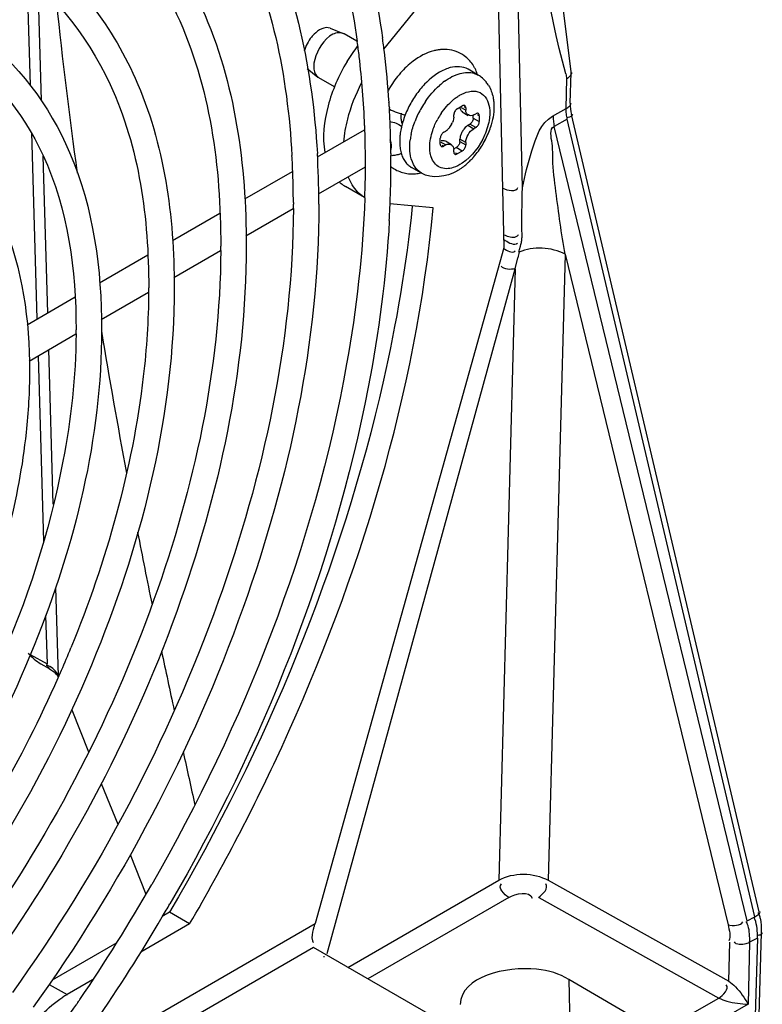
# Model space of a CAD drawing. Header units: inches. Extents: x 0 to 166, y 0 to 117.
# Tile 46 of 73: x 149.8 to 150.83, y 21.32 to 22.69. Entities that reach past the tile are written whole.
import ezdxf

# ---------------------------------------------------------------- set-up
doc = ezdxf.new("R2010")
doc.units = ezdxf.units.IN
doc.header["$LTSCALE"] = 9.105315
doc.header["$MEASUREMENT"] = 0
doc.layers.get('0').update_dxf_attribs({"linetype": 'CONTINUOUS'})

msp = doc.modelspace()

# ---------------------------------------------------------------- linework, layer by layer
at = {"color": 7, "linetype": 'CONTINUOUS'}
for p, q in [((150.4949, 22.4557), (150.4638, 23.8053)), ((150.4365, 23.7895), (150.469, 22.372)), ((149.8058, 22.7498), (149.8103, 22.5982)), ((149.8262, 22.5768), (149.8215, 22.7366)), ((150.3024, 22.648), (150.371, 22.7333)), ((150.2278, 22.6773), (150.2457, 22.6701)), ((150.2472, 22.6693), (150.2457, 22.6701)), ((150.2647, 22.6592), (150.2472, 22.6693)), ((150.2061, 22.6336), (150.2051, 22.6289)), ((150.1954, 22.6212), (150.2106, 22.6093)), ((150.2051, 22.6289), (150.2047, 22.6244)), ((150.4332, 22.6122), (150.4193, 22.6202)), ((150.2091, 22.6109), (150.2107, 22.6093)), ((150.2337, 22.5958), (150.212, 22.6083)), ((150.5556, 22.5659), (150.5568, 22.6072)), ((150.5614, 22.573), (150.5625, 22.6157)), ((150.5625, 22.6158), (150.5625, 22.6168)), ((150.3098, 22.5687), (150.3099, 22.5664)), ((150.4043, 22.5653), (150.4113, 22.5693)), ((150.4099, 22.5669), (150.4161, 22.5633)), ((150.4161, 22.5665), (150.4137, 22.5679)), ((150.4161, 22.5665), (150.4161, 22.5633)), ((150.5366, 22.5549), (150.5556, 22.5659)), ((150.3261, 22.5593), (150.3258, 22.5545)), ((150.3985, 22.5487), (150.3976, 22.5464)), ((150.3992, 22.5512), (150.3985, 22.5487)), ((150.3994, 22.5536), (150.3992, 22.5512)), ((150.3994, 22.5536), (150.3994, 22.5569)), ((150.411, 22.5609), (150.4194, 22.5561)), ((150.4266, 22.5524), (150.4266, 22.5561)), ((150.4266, 22.5524), (150.4349, 22.5476)), ((150.4273, 22.5569), (150.43, 22.5585)), ((150.4349, 22.5557), (150.4325, 22.5571)), ((150.4349, 22.5557), (150.4349, 22.5476)), ((150.5573, 22.5507), (150.5391, 22.5408)), ((150.8182, 21.4426), (150.5573, 22.5507)), ((150.8241, 21.4492), (150.5632, 22.5573)), ((150.2099, 22.4985), (150.2753, 22.5363)), ((150.3965, 22.544), (150.3937, 22.5396)), ((150.4151, 22.5391), (150.4135, 22.5372)), ((150.4169, 22.5409), (150.4151, 22.5391)), ((150.4189, 22.5424), (150.4169, 22.5409)), ((150.4189, 22.5424), (150.4217, 22.544)), ((150.4189, 22.5424), (150.4273, 22.5376)), ((150.43, 22.5392), (150.4217, 22.544)), ((150.43, 22.5392), (150.4273, 22.5376)), ((150.8075, 21.4368), (150.5391, 22.5408)), ((149.8122, 22.5322), (149.8198, 22.2733)), ((150.3806, 22.5163), (150.3806, 22.5243)), ((150.3855, 22.5327), (150.3883, 22.5344)), ((150.4081, 22.5256), (150.4078, 22.5231)), ((150.4161, 22.5183), (150.4078, 22.5231)), ((150.4078, 22.5199), (150.4078, 22.5231)), ((150.3883, 22.5151), (150.382, 22.5187)), ((150.3831, 22.5149), (150.3855, 22.5135)), ((150.3883, 22.5151), (150.3855, 22.5135)), ((150.3878, 22.5207), (150.3962, 22.5158)), ((150.3985, 22.5125), (150.3992, 22.5108)), ((150.3992, 22.5108), (150.3994, 22.5086)), ((150.3994, 22.5054), (150.3994, 22.5086)), ((150.3997, 22.5096), (150.4029, 22.5115)), ((150.4113, 22.5066), (150.4029, 22.5115)), ((150.4078, 22.5199), (150.4161, 22.5151)), ((150.4161, 22.5183), (150.4161, 22.5151)), ((149.8349, 22.282), (149.8285, 22.4995)), ((150.312, 22.5032), (150.312, 22.5003)), ((150.4019, 22.504), (150.4043, 22.5026)), ((150.4113, 22.5066), (150.4043, 22.5026)), ((150.2114, 22.4471), (150.2765, 22.4846)), ((150.3545, 22.4758), (150.3406, 22.4838)), ((150.1089, 22.4402), (150.1751, 22.4784)), ((150.2753, 22.442), (150.2491, 22.4571)), ((150.1105, 22.3888), (150.1762, 22.4268)), ((150.1764, 22.4352), (150.1764, 22.4327)), ((150.371, 22.4279), (150.3104, 22.4333)), ((150.0083, 22.3821), (150.0741, 22.4201)), ((150.469, 22.372), (150.2067, 21.433)), ((150.491, 22.3696), (150.4921, 22.3743)), ((150.4921, 22.3743), (150.4927, 22.3766)), ((149.9069, 22.3235), (149.9739, 22.3622)), ((150.0103, 22.3309), (150.0753, 22.3685)), ((150.4844, 22.3674), (150.4848, 22.368)), ((150.4849, 22.3428), (150.4883, 22.3584)), ((150.4901, 22.3661), (150.491, 22.3696)), ((150.5541, 22.3631), (150.5307, 21.4932)), ((150.5541, 22.3631), (150.7807, 21.4312)), ((150.2235, 21.3916), (150.4849, 22.3428)), ((150.4849, 22.3428), (150.462, 21.4934)), ((149.8061, 22.2653), (149.8729, 22.3039)), ((149.9093, 22.2727), (149.9751, 22.3106)), ((149.8091, 22.2148), (149.8742, 22.2524)), ((149.8214, 22.2219), (149.8289, 21.9644)), ((149.8427, 22.0159), (149.8364, 22.2306)), ((149.8497, 21.7774), (149.8461, 21.9002)), ((149.832, 21.8613), (149.834, 21.7938)), ((149.8107, 21.8072), (149.834, 21.7938)), ((149.8254, 21.794), (149.837, 21.7873)), ((149.8355, 21.7911), (149.8329, 21.7917)), ((149.8342, 21.7918), (149.834, 21.7938)), ((149.8682, 21.73), (149.8918, 21.6716)), ((149.9094, 21.6279), (149.9322, 21.5712)), ((149.9493, 21.5289), (149.9715, 21.474)), ((150.2521, 21.3722), (150.462, 21.4934)), ((150.5307, 21.4932), (150.7819, 21.353)), ((150.4759, 21.4694), (150.2798, 21.3562)), ((150.5176, 21.4692), (150.7678, 21.3296)), ((150.0044, 21.4487), (149.9942, 21.4429)), ((150.0322, 21.4327), (150.0044, 21.4487)), ((150.8075, 21.4368), (150.8182, 21.4426)), ((150.0322, 21.4327), (149.9643, 21.3934)), ((149.9888, 21.3072), (150.2067, 21.433)), ((150.8272, 21.4298), (150.8266, 21.4362)), ((150.8273, 21.4235), (150.8272, 21.4298)), ((150.8231, 21.2668), (150.8272, 21.4204)), ((149.9308, 21.4063), (149.8411, 21.3544)), ((150.2046, 21.3996), (150.0236, 21.2951)), ((150.3785, 21.2992), (150.2046, 21.3996)), ((150.7819, 21.353), (150.7834, 21.4074)), ((150.8108, 21.4071), (150.8085, 21.3211)), ((150.8215, 21.4129), (150.8108, 21.4071)), ((150.8215, 21.4129), (150.8173, 21.2592)), ((149.837, 21.3486), (149.8618, 21.3343)), ((149.8972, 21.3547), (149.8618, 21.3343)), ((150.5595, 21.3554), (150.5613, 21.2757)), ((150.6665, 21.2926), (150.5596, 21.3554)), ((149.8768, 21.3237), (149.8752, 21.3212)), ((150.6989, 21.2899), (150.7678, 21.3296)), ((150.8085, 21.3211), (150.7265, 21.2738))]:
    msp.add_line(p, q, dxfattribs=at)
for points in [[(150.5625, 22.6168), (150.5484, 22.7325), (150.5345, 22.8763), (150.5244, 23.0242), (150.5186, 23.1769), (150.5037, 23.8283)], [(150.4043, 22.5653), (150.4034, 22.5647), (150.4026, 22.564), (150.4019, 22.5632), (150.4013, 22.5623), (150.4006, 22.5613), (150.4002, 22.5602), (150.3998, 22.5592), (150.3996, 22.558), (150.3994, 22.5569)], [(150.4147, 22.5697), (150.4145, 22.5698), (150.4138, 22.57), (150.4131, 22.5699), (150.4122, 22.5697), (150.4113, 22.5693)], [(150.4161, 22.5665), (150.416, 22.5674), (150.4158, 22.5682), (150.4155, 22.5689), (150.4151, 22.5694), (150.4147, 22.5697)], [(150.4266, 22.5524), (150.4265, 22.5514), (150.4263, 22.5504), (150.426, 22.5493), (150.4255, 22.5483), (150.4249, 22.5473)], [(150.4335, 22.5588), (150.4333, 22.5589), (150.4326, 22.5591), (150.4319, 22.5591), (150.431, 22.5589), (150.43, 22.5585)], [(150.4349, 22.5557), (150.4348, 22.5566), (150.4346, 22.5574), (150.4343, 22.558), (150.4339, 22.5586), (150.4335, 22.5588)], [(150.4249, 22.5473), (150.4243, 22.5463), (150.4235, 22.5455), (150.4226, 22.5447), (150.4217, 22.544)], [(150.43, 22.5392), (150.4309, 22.5398), (150.4317, 22.5405), (150.4324, 22.5413), (150.4331, 22.5422), (150.4337, 22.5432), (150.4342, 22.5442), (150.4346, 22.5453), (150.4348, 22.5464), (150.4349, 22.5476)], [(150.3855, 22.5327), (150.3846, 22.5322), (150.3839, 22.5315), (150.3831, 22.5307), (150.3825, 22.5298), (150.3819, 22.5287), (150.3814, 22.5277), (150.381, 22.5266), (150.3808, 22.5255), (150.3806, 22.5243)], [(150.3806, 22.5163), (150.3807, 22.5153), (150.3809, 22.5145), (150.3813, 22.5139), (150.3817, 22.5134), (150.3821, 22.5131)], [(150.3821, 22.5131), (150.3823, 22.513), (150.3829, 22.5128), (150.3837, 22.5128), (150.3846, 22.5131), (150.3855, 22.5135)], [(150.4067, 22.5158), (150.4061, 22.5147), (150.4055, 22.5138), (150.4047, 22.5129), (150.4039, 22.5121), (150.4029, 22.5115)], [(150.4078, 22.5199), (150.4077, 22.5188), (150.4075, 22.5178), (150.4072, 22.5168), (150.4067, 22.5158)], [(150.4113, 22.5066), (150.4121, 22.5072), (150.4129, 22.5079), (150.4136, 22.5087), (150.4143, 22.5096), (150.4149, 22.5106)], [(150.4149, 22.5106), (150.4154, 22.5117), (150.4158, 22.5128), (150.416, 22.5139), (150.4161, 22.5151)], [(150.3994, 22.5054), (150.3995, 22.5045), (150.3997, 22.5037), (150.4, 22.503), (150.4005, 22.5025), (150.4008, 22.5023)], [(150.4008, 22.5023), (150.4011, 22.5022), (150.4017, 22.502), (150.4025, 22.502), (150.4033, 22.5022), (150.4043, 22.5026)], [(150.4927, 22.3766), (150.4931, 22.3781), (150.4934, 22.3796), (150.4936, 22.381), (150.4939, 22.3825), (150.494, 22.3839), (150.4942, 22.3854), (150.4943, 22.3868), (150.4943, 22.3882), (150.4943, 22.3897)], [(149.837, 21.7873), (149.839, 21.7861), (149.8415, 21.7844), (149.8437, 21.7827)], [(149.8437, 21.7827), (149.8457, 21.7808), (149.8474, 21.779), (149.8488, 21.7771), (149.8496, 21.7757)]]:
    msp.add_lwpolyline(points, dxfattribs=at)
for centre, radius, start, end in [((156.3606, 23.3875), 6.5485, 185.91808, 188.00291), ((150.2399, 22.6339), 0.0494, 134.7561, 140.9433), ((149.1905, 22.5074), 1.0854, 6.9102, 8.0113), ((149.1919, 22.5076), 1.1194, 6.9913, 8.039), ((150.4686, 22.5009), 0.2535, 143.2028, 149.1604), ((149.0915, 22.4965), 1.1849, 2.2076, 6.8589), ((149.1173, 22.499), 1.1945, 3.6116, 6.9665), ((150.3752, 22.594), 0.0603, 17.3935, 24.921), ((150.2184, 22.6188), 0.0122, 230.4774, 238.3693), ((150.4325, 22.5218), 0.1421, 143.9908, 148.9606), ((150.4266, 22.5261), 0.1348, 138.704, 143.9884), ((150.4439, 22.5252), 0.097, 126.1932, 131.6142), ((150.4135, 22.578), 0.0395, 52.7731, 59.9983), ((150.4128, 22.5771), 0.0406, 38.1154, 52.7157), ((151.5483, 22.8784), 1.0279, 194.9124, 195.2965), ((150.435, 22.5203), 0.145, 148.9443, 151.3204), ((150.4549, 22.5091), 0.1318, 141.0393, 145.4822), ((150.4471, 22.5155), 0.1217, 136.4285, 141.0544), ((150.4104, 22.5752), 0.0436, 31.0244, 38.1435), ((150.4579, 22.507), 0.1355, 145.4702, 154.1187), ((150.4441, 22.5234), 0.0709, 126.9482, 130.0625), ((149.0546, 22.4944), 1.2573, 3.3852, 3.6383), ((149.0268, 22.4929), 1.2852, 2.1778, 3.2816), ((150.4546, 22.5086), 0.1318, 154.1087, 158.5637), ((150.4717, 22.4991), 0.1353, 145.6412, 154.3468), ((150.4455, 22.5121), 0.1221, 158.5478, 163.273), ((150.4682, 22.5007), 0.1315, 154.3332, 158.7646), ((150.4663, 22.5022), 0.1016, 146.3181, 151.2155), ((148.9922, 22.4915), 1.2845, 1.2895, 2.2579), ((148.9898, 22.4915), 1.3222, 1.2292, 2.1786), ((150.4225, 22.5179), 0.0984, 168.1561, 173.5468), ((150.4312, 22.5162), 0.1072, 166.761, 168.2162), ((150.4363, 22.5149), 0.1124, 163.3006, 166.747), ((150.3667, 22.5598), 0.0337, 332.1241, 336.548), ((150.4406, 22.5171), 0.0337, 143.4522, 147.8762), ((150.3428, 22.5746), 0.1133, 337.0762, 342.1056), ((150.4007, 22.5199), 0.0764, 177.0319, 179.9729), ((150.4098, 22.5194), 0.0856, 173.5872, 177.023), ((150.4373, 22.5097), 0.0992, 168.4217, 172.6784), ((150.336, 22.5775), 0.1207, 322.7725, 332.3056), ((150.337, 22.577), 0.1195, 332.2823, 337.0889), ((148.9581, 22.4908), 1.3185, 0.377, 1.2898), ((148.9598, 22.4908), 1.3522, 0.5257, 1.2302), ((149.0486, 22.4347), 1.1278, 2.0601, 3.3372), ((149.0183, 22.4333), 1.1935, 0.1389, 3.3636), ((148.9347, 22.4906), 1.3419, 359.9997, 0.3786), ((148.9352, 22.4906), 1.3768, 359.9996, 0.4042), ((150.3133, 22.5289), 0.0286, 289.685, 297.5605), ((150.3458, 22.5693), 0.1079, 314.7566, 317.8131), ((150.3405, 22.574), 0.1149, 317.8275, 322.7682), ((148.8894, 22.4908), 1.3873, 358.5953, 359.7494), ((148.9221, 22.4906), 1.3545, 359.7529, 359.9998), ((148.8809, 22.4908), 1.4312, 357.9813, 359.9889), ((150.3414, 22.5224), 0.0476, 231.5029, 236.2734), ((150.3539, 22.5068), 0.0266, 227.2465, 239.9789), ((150.358, 22.5557), 0.0896, 306.7037, 309.4705), ((150.3539, 22.5608), 0.0961, 309.4749, 312.5634), ((150.3498, 22.5653), 0.1022, 312.5534, 314.7501), ((148.996, 22.4329), 1.1804, 0.1094, 2.0552), ((150.2744, 22.5008), 0.0505, 227.4379, 231.2483), ((150.2737, 22.5), 0.0494, 231.2507, 239.8801), ((148.8477, 22.4917), 1.4289, 357.9814, 358.598), ((148.8281, 22.4924), 1.484, 357.7549, 357.9921), ((148.9547, 22.4327), 1.2217, 359.726, 359.9998), ((148.9631, 22.4327), 1.2487, 359.9999, 0.1622), ((148.8005, 22.4936), 1.5116, 356.8319, 357.7528), ((148.9884, 22.3744), 1.0871, 359.692, 359.9997), ((150.7163, 22.3042), 0.2343, 164.7103, 166.6276), ((149.0208, 22.3166), 0.9545, 359.6491, 359.9996), ((149.0543, 22.2583), 0.8201, 359.5915, 359.9995), ((160.0353, 23.9414), 10.265, 189.44914, 190.56654), ((161.6873, 24.2517), 11.946, 190.97704, 191.47104), ((148.302, 22.4572), 1.6914, 336.5862, 337.7251), ((162.6554, 24.4503), 12.9342, 191.77016, 192.14434), ((149.8541, 21.8445), 0.0581, 229.1493, 240.3802), ((148.2438, 22.4834), 1.7551, 324.4729, 336.5565), ((163.3599, 24.6035), 13.6552, 192.39867, 192.71626), ((147.8139, 22.7315), 2.4976, 325.8015, 330.1256), ((147.8104, 22.7336), 2.537, 329.6463, 329.8773), ((147.8155, 22.7305), 2.5311, 325.7136, 329.6499), ((150.7753, 21.4216), 0.0461, 22.1156, 26.2013), ((150.7866, 21.4303), 0.0405, 22.4429, 26.8603), ((150.7657, 21.4158), 0.0451, 22.6567, 26.8326), ((150.767, 21.4164), 0.0437, 18.1407, 22.6491), ((150.5267, 21.4288), 0.3006, 358.3914, 358.9838), ((150.206, 21.3843), 0.0136, 9.4727, 14.7258), ((149.9344, 21.2087), 0.145, 120.0214, 122.8034), ((147.8527, 22.7053), 2.4507, 324.3028, 325.6148), ((147.8367, 22.7162), 2.4701, 325.6824, 325.7965)]:
    msp.add_arc(centre, radius, start, end, dxfattribs=at)
for points, knots in [([(150.555, 22.6138), (150.5048, 22.8022), (150.4848, 23.2073), (150.4802, 23.6064), (150.4755, 23.812)], [0, 0, 0, 0, 0.486585, 1, 1, 1, 1]), ([(148.2519, 21.3873), (148.2662, 21.6189), (148.4002, 22.0917), (148.721, 22.6042), (149.0596, 22.9353), (149.3806, 23.1525), (149.6678, 23.2306), (149.832, 23.1989)], [0, 0, 0, 0, 0.266886, 0.552351, 0.686576, 0.807617, 1, 1, 1, 1]), ([(150.0029, 23.1726), (150.0839, 23.1254), (150.2286, 22.9702), (150.2852, 22.771), (150.3003, 22.6641)], [0, 0, 0, 0, 0.464716, 1, 1, 1, 1]), ([(149.9834, 23.1429), (150.0598, 23.0989), (150.1975, 22.951), (150.2509, 22.7613), (150.2653, 22.6587)], [0, 0, 0, 0, 0.459591, 1, 1, 1, 1]), ([(149.9321, 23.0498), (150.0154, 23.0012), (150.1613, 22.8305), (150.203, 22.6174), (150.2098, 22.5034)], [0, 0, 0, 0, 0.457895, 1, 1, 1, 1]), ([(149.9126, 23.0202), (149.9908, 22.975), (150.1293, 22.8125), (150.1681, 22.61), (150.1745, 22.5004)], [0, 0, 0, 0, 0.451559, 1, 1, 1, 1]), ([(149.8716, 22.9197), (149.9503, 22.8703), (150.0835, 22.6958), (150.1109, 22.4865), (150.1109, 22.3744)], [0, 0, 0, 0, 0.453395, 1, 1, 1, 1]), ([(149.8416, 22.8964), (149.9177, 22.8523), (150.0495, 22.6858), (150.0755, 22.4839), (150.0755, 22.3744)], [0, 0, 0, 0, 0.445424, 1, 1, 1, 1]), ([(149.7995, 22.7976), (149.869, 22.754), (149.9865, 22.6), (150.0107, 22.4153), (150.0107, 22.3166)], [0, 0, 0, 0, 0.453863, 1, 1, 1, 1]), ([(149.7707, 22.7737), (149.8372, 22.7351), (149.9526, 22.5893), (149.9753, 22.4125), (149.9753, 22.3166)], [0, 0, 0, 0, 0.444871, 1, 1, 1, 1]), ([(149.7357, 22.669), (149.7935, 22.6299), (149.8896, 22.4979), (149.9098, 22.3418), (149.9098, 22.2583)], [0, 0, 0, 0, 0.455069, 1, 1, 1, 1]), ([(150.2457, 22.6701), (150.2437, 22.6709), (150.2386, 22.6715), (150.2338, 22.6699), (150.2315, 22.6688)], [0, 0, 0, 0, 0.459016, 1, 1, 1, 1]), ([(149.6989, 22.6503), (149.7559, 22.6174), (149.8549, 22.4924), (149.8743, 22.3407), (149.8743, 22.2583)], [0, 0, 0, 0, 0.444095, 1, 1, 1, 1]), ([(150.3811, 22.6475), (150.3795, 22.6473), (150.3764, 22.6469), (150.3732, 22.6462), (150.3717, 22.6459)], [0, 0, 0, 0, 0.497981, 1, 1, 1, 1]), ([(150.3903, 22.6475), (150.3888, 22.6477), (150.3857, 22.6478), (150.3827, 22.6476), (150.3811, 22.6475)], [0, 0, 0, 0, 0.498225, 1, 1, 1, 1]), ([(150.2047, 22.6244), (150.2047, 22.6231), (150.2049, 22.6204), (150.2055, 22.6179), (150.2059, 22.6167)], [0, 0, 0, 0, 0.518048, 1, 1, 1, 1]), ([(150.3946, 22.6225), (150.3934, 22.6222), (150.391, 22.6215), (150.3886, 22.6205), (150.3874, 22.62)], [0, 0, 0, 0, 0.490599, 1, 1, 1, 1]), ([(150.4299, 22.6194), (150.4293, 22.6207), (150.428, 22.6232), (150.4265, 22.6256), (150.4257, 22.6268)], [0, 0, 0, 0, 0.501523, 1, 1, 1, 1]), ([(150.2059, 22.6167), (150.2062, 22.6156), (150.2071, 22.6135), (150.2084, 22.6117), (150.2091, 22.6109)], [0, 0, 0, 0, 0.515915, 1, 1, 1, 1]), ([(150.4278, 22.6146), (150.4287, 22.6143), (150.4306, 22.6136), (150.4324, 22.6127), (150.4332, 22.6122)], [0, 0, 0, 0, 0.502188, 1, 1, 1, 1]), ([(150.5568, 22.6072), (150.5584, 22.6083), (150.5612, 22.6107), (150.5635, 22.614), (150.5637, 22.6157)], [0, 0, 0, 0, 0.546831, 1, 1, 1, 1]), ([(150.4108, 22.5858), (150.4183, 22.5895), (150.4383, 22.5935), (150.4478, 22.5753), (150.449, 22.5673)], [0, 0, 0, 0, 0.510589, 1, 1, 1, 1]), ([(150.4015, 22.58), (150.403, 22.5811), (150.406, 22.5832), (150.4092, 22.585), (150.4108, 22.5858)], [0, 0, 0, 0, 0.513209, 1, 1, 1, 1]), ([(150.454, 22.5813), (150.4545, 22.5792), (150.4551, 22.5748), (150.4553, 22.5703), (150.4553, 22.5681)], [0, 0, 0, 0, 0.494465, 1, 1, 1, 1]), ([(150.4078, 22.5681), (150.4078, 22.5674), (150.4079, 22.5661), (150.4084, 22.5648), (150.4087, 22.5643)], [0, 0, 0, 0, 0.519691, 1, 1, 1, 1]), ([(150.4087, 22.5643), (150.409, 22.5637), (150.4098, 22.5626), (150.4108, 22.5618), (150.4114, 22.5615)], [0, 0, 0, 0, 0.506599, 1, 1, 1, 1]), ([(150.4197, 22.5567), (150.4187, 22.5573), (150.4167, 22.5592), (150.4161, 22.5619), (150.4161, 22.5633)], [0, 0, 0, 0, 0.473703, 1, 1, 1, 1]), ([(150.449, 22.5673), (150.4492, 22.5661), (150.4495, 22.5637), (150.4495, 22.5613), (150.4495, 22.5601)], [0, 0, 0, 0, 0.490422, 1, 1, 1, 1]), ([(150.5556, 22.5655), (150.5573, 22.5664), (150.5601, 22.5684), (150.5624, 22.5714), (150.5625, 22.573)], [0, 0, 0, 0, 0.547225, 1, 1, 1, 1]), ([(150.5573, 22.5507), (150.5567, 22.5532), (150.5558, 22.5581), (150.5556, 22.5631), (150.5556, 22.5655)], [0, 0, 0, 0, 0.516013, 1, 1, 1, 1]), ([(150.3258, 22.5545), (150.3258, 22.5527), (150.3261, 22.5492), (150.3271, 22.5458), (150.3278, 22.5443)], [0, 0, 0, 0, 0.527182, 1, 1, 1, 1]), ([(150.4273, 22.5569), (150.4261, 22.5562), (150.4235, 22.5554), (150.4208, 22.556), (150.4197, 22.5567)], [0, 0, 0, 0, 0.526295, 1, 1, 1, 1]), ([(150.4495, 22.5601), (150.4495, 22.5588), (150.4494, 22.5562), (150.4492, 22.5536), (150.449, 22.5523)], [0, 0, 0, 0, 0.489985, 1, 1, 1, 1]), ([(150.4949, 22.4557), (150.4983, 22.473), (150.5071, 22.5065), (150.5203, 22.5458), (150.5366, 22.5549)], [0, 0, 0, 0, 0.485728, 1, 1, 1, 1]), ([(150.5374, 22.5557), (150.5376, 22.5533), (150.5378, 22.5483), (150.5385, 22.5434), (150.5391, 22.5408)], [0, 0, 0, 0, 0.479082, 1, 1, 1, 1]), ([(150.5625, 22.5547), (150.5617, 22.5543), (150.5598, 22.5536), (150.5578, 22.553), (150.5567, 22.5527)], [0, 0, 0, 0, 0.414914, 1, 1, 1, 1]), ([(150.5642, 22.5576), (150.5644, 22.5572), (150.5644, 22.5557), (150.5631, 22.5551), (150.5625, 22.5547)], [0, 0, 0, 0, 0.375436, 1, 1, 1, 1]), ([(149.6623, 22.5479), (149.7112, 22.5147), (149.7924, 22.403), (149.8096, 22.271), (149.8096, 22.2004)], [0, 0, 0, 0, 0.455876, 1, 1, 1, 1]), ([(150.3937, 22.5396), (150.3929, 22.5385), (150.3912, 22.5366), (150.3893, 22.5349), (150.3883, 22.5344)], [0, 0, 0, 0, 0.53856, 1, 1, 1, 1]), ([(150.4121, 22.535), (150.4111, 22.5335), (150.4095, 22.5305), (150.4084, 22.5272), (150.4081, 22.5256)], [0, 0, 0, 0, 0.522426, 1, 1, 1, 1]), ([(150.5541, 22.3631), (150.5517, 22.3775), (150.547, 22.4066), (150.5416, 22.4501), (150.5362, 22.4884), (150.5376, 22.5159), (150.532, 22.5372), (150.5391, 22.5408)], [0, 0, 0, 0, 0.244906, 0.491779, 0.742291, 0.866912, 1, 1, 1, 1]), ([(150.3126, 22.5166), (150.3124, 22.5176), (150.3121, 22.5195), (150.3115, 22.5214), (150.3112, 22.5224)], [0, 0, 0, 0, 0.489144, 1, 1, 1, 1]), ([(150.3382, 22.5119), (150.3382, 22.5136), (150.3383, 22.5171), (150.3386, 22.5206), (150.3389, 22.5223)], [0, 0, 0, 0, 0.490139, 1, 1, 1, 1]), ([(150.4423, 22.5287), (150.4356, 22.5135), (150.4221, 22.495), (150.403, 22.485), (150.3987, 22.4836)], [0, 0, 0, 0, 0.783344, 1, 1, 1, 1]), ([(150.3119, 22.5075), (150.3124, 22.5088), (150.3129, 22.5119), (150.3128, 22.515), (150.3126, 22.5166)], [0, 0, 0, 0, 0.465342, 1, 1, 1, 1]), ([(150.3243, 22.5199), (150.3243, 22.5185), (150.3243, 22.5157), (150.3246, 22.5129), (150.3248, 22.5115)], [0, 0, 0, 0, 0.508295, 1, 1, 1, 1]), ([(150.3248, 22.5115), (150.3249, 22.5102), (150.3253, 22.5077), (150.3259, 22.5053), (150.3262, 22.5041)], [0, 0, 0, 0, 0.508933, 1, 1, 1, 1]), ([(150.3387, 22.5037), (150.3385, 22.5051), (150.3383, 22.5078), (150.3382, 22.5105), (150.3382, 22.5119)], [0, 0, 0, 0, 0.492012, 1, 1, 1, 1]), ([(150.368, 22.4984), (150.3673, 22.5005), (150.3663, 22.5049), (150.366, 22.5095), (150.366, 22.5119)], [0, 0, 0, 0, 0.480097, 1, 1, 1, 1]), ([(150.3875, 22.5201), (150.3867, 22.5205), (150.3848, 22.5212), (150.3829, 22.521), (150.382, 22.5207)], [0, 0, 0, 0, 0.485971, 1, 1, 1, 1]), ([(150.3883, 22.5151), (150.3895, 22.5158), (150.3921, 22.5166), (150.3948, 22.5159), (150.3958, 22.5153)], [0, 0, 0, 0, 0.526295, 1, 1, 1, 1]), ([(150.3958, 22.5153), (150.3964, 22.5149), (150.3974, 22.5141), (150.3982, 22.5131), (150.3985, 22.5125)], [0, 0, 0, 0, 0.493406, 1, 1, 1, 1]), ([(150.323, 22.5019), (150.3212, 22.5013), (150.3175, 22.5004), (150.3137, 22.5001), (150.3118, 22.5002)], [0, 0, 0, 0, 0.50442, 1, 1, 1, 1]), ([(150.3262, 22.5041), (150.3265, 22.503), (150.3272, 22.5008), (150.3281, 22.4987), (150.3285, 22.4976)], [0, 0, 0, 0, 0.50921, 1, 1, 1, 1]), ([(150.3285, 22.4976), (150.3294, 22.4957), (150.3315, 22.4919), (150.3343, 22.4887), (150.3358, 22.4873)], [0, 0, 0, 0, 0.514455, 1, 1, 1, 1]), ([(150.3987, 22.4836), (150.3926, 22.4817), (150.3783, 22.4809), (150.3699, 22.4926), (150.368, 22.4984)], [0, 0, 0, 0, 0.509298, 1, 1, 1, 1]), ([(150.4116, 22.4839), (150.4103, 22.483), (150.4078, 22.4812), (150.4052, 22.4796), (150.4039, 22.4788)], [0, 0, 0, 0, 0.504043, 1, 1, 1, 1]), ([(150.3303, 22.4762), (150.3316, 22.4758), (150.3344, 22.4753), (150.3372, 22.475), (150.3386, 22.4749)], [0, 0, 0, 0, 0.499651, 1, 1, 1, 1]), ([(150.3386, 22.4749), (150.3411, 22.4748), (150.3462, 22.4749), (150.3512, 22.4756), (150.3537, 22.4761)], [0, 0, 0, 0, 0.496847, 1, 1, 1, 1]), ([(150.2757, 22.4414), (150.273, 22.3642), (150.2345, 22.0307), (150.1078, 21.7107), (149.9796, 21.4875)], [0, 0, 0, 0, 0.230898, 1, 1, 1, 1]), ([(150.2752, 22.4421), (150.2735, 22.4431), (150.2702, 22.4455), (150.2672, 22.4483), (150.2658, 22.4498)], [0, 0, 0, 0, 0.496943, 1, 1, 1, 1]), ([(150.1764, 22.4269), (150.1755, 22.2414), (150.0903, 21.8521), (149.9051, 21.5036), (149.7858, 21.3374)], [0, 0, 0, 0, 0.475483, 1, 1, 1, 1]), ([(150.2118, 22.4327), (150.2118, 22.2426), (150.1259, 21.8436), (149.9366, 21.4867), (149.8146, 21.3167)], [0, 0, 0, 0, 0.476066, 1, 1, 1, 1]), ([(150.3417, 22.4295), (150.3334, 22.3483), (150.275, 22.0054), (150.1385, 21.678), (150.0044, 21.4487)], [0, 0, 0, 0, 0.235032, 1, 1, 1, 1]), ([(150.0322, 21.4327), (150.0789, 21.5124), (150.2413, 21.8243), (150.3466, 22.1695), (150.371, 22.4279)], [0, 0, 0, 0, 0.262438, 1, 1, 1, 1]), ([(150.3098, 22.41), (150.3055, 22.3323), (150.2617, 22.0002), (150.1335, 21.6822), (150.0049, 21.4604)], [0, 0, 0, 0, 0.232761, 1, 1, 1, 1]), ([(150.4862, 22.3877), (150.4868, 22.3879), (150.4881, 22.3887), (150.4891, 22.3899), (150.4895, 22.3905)], [0, 0, 0, 0, 0.49109, 1, 1, 1, 1]), ([(150.1109, 22.3744), (150.1109, 22.2021), (150.0319, 21.8407), (149.8586, 21.5181), (149.7468, 21.3651)], [0, 0, 0, 0, 0.476318, 1, 1, 1, 1]), ([(150.4864, 22.3777), (150.4867, 22.3778), (150.4872, 22.378), (150.4876, 22.3783), (150.4878, 22.3786)], [0, 0, 0, 0, 0.511803, 1, 1, 1, 1]), ([(150.0755, 22.3686), (150.0746, 22.2039), (149.9989, 21.8582), (149.8348, 21.5486), (149.729, 21.4009)], [0, 0, 0, 0, 0.47544, 1, 1, 1, 1]), ([(150.0107, 22.3166), (150.0107, 22.1435), (149.9216, 21.7829), (149.6861, 21.3918), (149.4302, 21.1378), (149.1844, 20.971), (148.9597, 20.9159), (148.8344, 20.9469)], [0, 0, 0, 0, 0.262274, 0.547639, 0.682591, 0.80445, 1, 1, 1, 1]), ([(149.9752, 22.3107), (149.975, 22.2715), (149.9636, 22.1022), (149.9164, 21.9365), (149.8671, 21.8161)], [0, 0, 0, 0, 0.231675, 1, 1, 1, 1]), ([(149.9098, 22.2583), (149.9098, 22.1087), (149.8326, 21.7969), (149.6288, 21.4588), (149.4075, 21.2395), (149.1946, 21.0956), (148.9999, 21.0487), (148.8916, 21.0759)], [0, 0, 0, 0, 0.262311, 0.547579, 0.682452, 0.804248, 1, 1, 1, 1]), ([(149.8743, 22.2525), (149.8739, 22.1932), (149.8446, 21.9346), (149.731, 21.6894), (149.6151, 21.5265)], [0, 0, 0, 0, 0.22863, 1, 1, 1, 1]), ([(149.8096, 22.2004), (149.8096, 22.1721), (149.8024, 22.0505), (149.7702, 21.9311), (149.7362, 21.8443)], [0, 0, 0, 0, 0.233045, 1, 1, 1, 1]), ([(149.8161, 21.8006), (149.8147, 21.8018), (149.8119, 21.8044), (149.8094, 21.8073), (149.8081, 21.8087)], [0, 0, 0, 0, 0.501009, 1, 1, 1, 1]), ([(149.8373, 21.7878), (149.8366, 21.7882), (149.8353, 21.7894), (149.8345, 21.791), (149.8342, 21.7918)], [0, 0, 0, 0, 0.486881, 1, 1, 1, 1]), ([(150.8182, 21.4426), (150.8201, 21.4436), (150.8224, 21.4449), (150.8258, 21.4485), (150.8251, 21.4495)], [0, 0, 0, 0, 0.642203, 1, 1, 1, 1]), ([(150.8266, 21.4362), (150.8264, 21.4378), (150.8257, 21.441), (150.8246, 21.4442), (150.824, 21.4457)], [0, 0, 0, 0, 0.488767, 1, 1, 1, 1]), ([(150.2067, 21.433), (150.2061, 21.4318), (150.2051, 21.4291), (150.2044, 21.4264), (150.204, 21.425)], [0, 0, 0, 0, 0.483626, 1, 1, 1, 1]), ([(150.204, 21.425), (150.2028, 21.4198), (150.2012, 21.414), (150.2035, 21.4072), (150.2042, 21.4069)], [0, 0, 0, 0, 0.870369, 1, 1, 1, 1]), ([(150.8284, 21.4204), (150.8284, 21.4193), (150.826, 21.4166), (150.8227, 21.4166), (150.8207, 21.4165)], [0, 0, 0, 0, 0.339108, 1, 1, 1, 1]), ([(150.8108, 21.4071), (150.8101, 21.4067), (150.8084, 21.4059), (150.8066, 21.4053), (150.8056, 21.405)], [0, 0, 0, 0, 0.464646, 1, 1, 1, 1]), ([(150.5596, 21.3554), (150.546, 21.3633), (150.4968, 21.3796), (150.4096, 21.3596), (150.4083, 21.3206)], [0, 0, 0, 0, 0.287313, 1, 1, 1, 1]), ([(150.7819, 21.353), (150.7853, 21.351), (150.7955, 21.3412), (150.8038, 21.3299), (150.8085, 21.3211)], [0, 0, 0, 0, 0.287958, 1, 1, 1, 1]), ([(150.7678, 21.3296), (150.7714, 21.3277), (150.7847, 21.3234), (150.7986, 21.3212), (150.8085, 21.3211)], [0, 0, 0, 0, 0.290382, 1, 1, 1, 1])]:
    msp.add_open_spline(points, degree=3, knots=knots, dxfattribs=at)
for points in [[(150.2277, 22.6773), (150.2203, 22.6803), (150.2109, 22.6746), (150.2052, 22.669)], [(150.2016, 22.665), (150.1969, 22.6592), (150.1933, 22.6524), (150.1914, 22.6452)], [(150.2315, 22.6688), (150.2185, 22.6624), (150.2098, 22.6476), (150.2061, 22.6336)], [(150.3717, 22.6459), (150.3613, 22.6432), (150.3515, 22.638), (150.3429, 22.6315)], [(150.4141, 22.6388), (150.4073, 22.6437), (150.3988, 22.6469), (150.3903, 22.6475)], [(150.251, 22.6309), (150.2395, 22.6117), (150.2304, 22.5909), (150.2247, 22.5694)], [(150.3429, 22.6315), (150.3365, 22.6267), (150.3306, 22.6211), (150.3253, 22.6151)], [(150.4257, 22.6268), (150.4226, 22.6314), (150.4187, 22.6355), (150.4141, 22.6388)], [(150.3874, 22.62), (150.3766, 22.6155), (150.367, 22.6079), (150.3589, 22.5994)], [(150.4193, 22.6202), (150.4121, 22.6244), (150.4026, 22.6246), (150.3946, 22.6225)], [(150.3866, 22.6035), (150.3931, 22.6083), (150.4005, 22.6123), (150.4083, 22.6144)], [(150.4083, 22.6144), (150.4145, 22.6161), (150.4215, 22.6165), (150.4278, 22.6146)], [(150.252, 22.5511), (150.2564, 22.5684), (150.263, 22.5853), (150.2712, 22.6012)], [(150.36, 22.5754), (150.3655, 22.5836), (150.3721, 22.5912), (150.3794, 22.5978)], [(150.4478, 22.5977), (150.4508, 22.5927), (150.4529, 22.5871), (150.454, 22.5813)], [(150.3817, 22.5586), (150.3864, 22.5656), (150.392, 22.5722), (150.3985, 22.5776)], [(150.2247, 22.5694), (150.2191, 22.5484), (150.2165, 22.5258), (150.2201, 22.5044)], [(150.3099, 22.5649), (150.3168, 22.5613), (150.3243, 22.5584), (150.332, 22.5567)], [(150.4553, 22.5681), (150.4553, 22.5585), (150.4535, 22.5489), (150.4506, 22.5398)], [(150.5614, 22.573), (150.5613, 22.5678), (150.562, 22.5624), (150.5632, 22.5573)], [(150.2467, 22.5193), (150.2475, 22.53), (150.2493, 22.5407), (150.252, 22.5511)], [(150.3702, 22.5353), (150.372, 22.5408), (150.3744, 22.5461), (150.3772, 22.5511)], [(150.449, 22.5523), (150.448, 22.5442), (150.4456, 22.5362), (150.4423, 22.5287)], [(150.3104, 22.5477), (150.3163, 22.547), (150.3223, 22.5445), (150.327, 22.5408)], [(150.3401, 22.5296), (150.3414, 22.536), (150.3433, 22.5422), (150.3456, 22.5483)], [(150.366, 22.5119), (150.366, 22.5198), (150.3677, 22.5278), (150.3702, 22.5353)], [(150.4161, 22.5183), (150.4161, 22.5257), (150.4208, 22.5339), (150.4273, 22.5376)], [(150.3545, 22.4758), (150.3452, 22.4812), (150.34, 22.4931), (150.3387, 22.5037)], [(150.315, 22.4829), (150.3196, 22.4798), (150.3249, 22.4775), (150.3303, 22.4762)], [(150.2658, 22.4498), (150.26, 22.4557), (150.2557, 22.4631), (150.2527, 22.4709)], [(150.4039, 22.4788), (150.3896, 22.4705), (150.3688, 22.4676), (150.3545, 22.4758)], [(150.4675, 22.4551), (150.4737, 22.4517), (150.4873, 22.4491), (150.4887, 22.4561)], [(150.4943, 22.3897), (150.4941, 22.4117), (150.4941, 22.4337), (150.4949, 22.4557)], [(150.47, 22.3903), (150.4749, 22.3877), (150.4811, 22.3856), (150.4862, 22.3877)], [(150.4687, 22.3711), (150.4734, 22.3686), (150.4802, 22.364), (150.4844, 22.3674)], [(150.4689, 22.3838), (150.4741, 22.3804), (150.4805, 22.3759), (150.4864, 22.3777)], [(150.5541, 22.3631), (150.5354, 22.3734), (150.5099, 22.3743), (150.4901, 22.3661)], [(150.4849, 22.3428), (150.4783, 22.3418), (150.4695, 22.3414), (150.4652, 22.3466)], [(149.8497, 21.7774), (149.8472, 21.7835), (149.8419, 21.7894), (149.8355, 21.7911)], [(150.462, 21.4934), (150.482, 21.5046), (150.5107, 21.5043), (150.5307, 21.4932)], [(150.4758, 21.4694), (150.4697, 21.473), (150.4603, 21.4834), (150.4656, 21.4881)], [(150.517, 21.4695), (150.5231, 21.4732), (150.5322, 21.4831), (150.5272, 21.4881)], [(150.4759, 21.4694), (150.4852, 21.4748), (150.5058, 21.479), (150.5082, 21.4685)], [(150.7807, 21.4312), (150.7876, 21.4302), (150.7987, 21.4292), (150.8011, 21.4357)], [(150.7807, 21.4312), (150.7824, 21.4239), (150.785, 21.4157), (150.782, 21.4089)], [(150.8108, 21.4071), (150.811, 21.4148), (150.8109, 21.4227), (150.8085, 21.43)], [(150.8215, 21.4129), (150.8217, 21.4217), (150.8214, 21.4309), (150.8181, 21.439)], [(150.8056, 21.405), (150.8006, 21.4034), (150.7912, 21.4027), (150.7899, 21.4078)], [(150.7678, 21.3296), (150.7738, 21.3331), (150.7833, 21.3429), (150.7783, 21.3479)], [(149.8267, 21.3069), (149.8356, 21.3157), (149.8453, 21.3238), (149.8558, 21.3306)]]:
    msp.add_open_spline(points, degree=3, dxfattribs=at)

doc.saveas('drawing.dxf')
